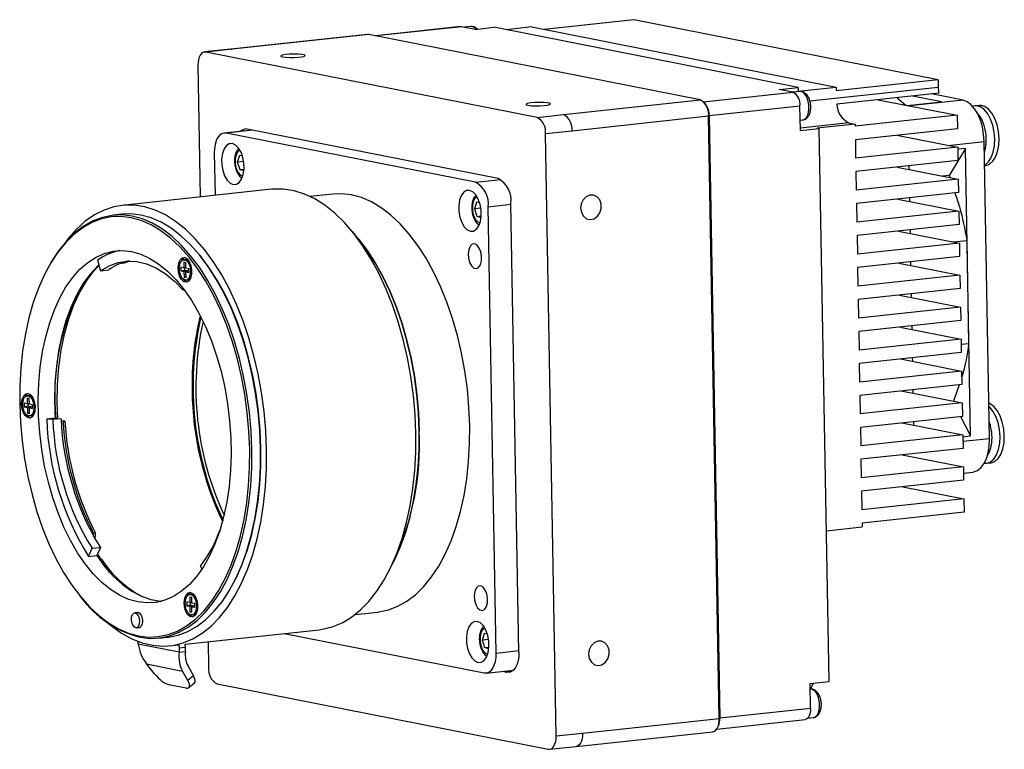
# Model space of a CAD drawing. Header units: millimetres. Extents: x 0 to 15609, y -1377 to 0.
# Tile 2 of 6: x 15360 to 15491, y -1351 to -1254. Entities that reach past the tile are written whole.
import ezdxf

# ---------------------------------------------------------------- set-up
doc = ezdxf.new("R2010")
doc.units = ezdxf.units.MM
doc.layers.add('粗实线', color=7, linetype='Continuous', lineweight=50)

msp = doc.modelspace()

# ---------------------------------------------------------------- linework, layer by layer
at = {"layer": '粗实线', "lineweight": 30}
for p, q in [((15441.626, -1254.1), (15429.657, -1255.391)), ((15482.139, -1262.096), (15441.626, -1254.1)), ((15406.168, -1256.059), (15387.971, -1258.023)), ((15406.347, -1256.068), (15406.168, -1256.059)), ((15418.527, -1255.028), (15407.245, -1256.245)), ((15418.679, -1255.035), (15407.322, -1256.26)), ((15418.527, -1255.028), (15418.679, -1255.035)), ((15420.476, -1255.39), (15418.679, -1255.035)), ((15419.932, -1255.023), (15419.082, -1255.114)), ((15420.476, -1255.39), (15422.992, -1255.118)), ((15463.505, -1263.114), (15422.992, -1255.118)), ((15428.032, -1255.07), (15424.617, -1255.439)), ((15428.032, -1255.07), (15468.546, -1263.067)), ((15406.347, -1256.068), (15388.151, -1258.031)), ((15450.455, -1264.773), (15406.347, -1256.068)), ((15387.971, -1258.023), (15384.449, -1258.402)), ((15388.151, -1258.031), (15384.629, -1258.411)), ((15428.736, -1267.116), (15384.629, -1258.411)), ((15387.971, -1258.023), (15388.151, -1258.031)), ((15383.575, -1260.176), (15383.885, -1277.711)), ((15482.139, -1262.096), (15468.554, -1263.562)), ((15482.139, -1262.096), (15482.156, -1263.086)), ((15450.892, -1265.024), (15462.787, -1263.74)), ((15460.99, -1263.386), (15463.505, -1263.114)), ((15462.787, -1263.74), (15460.99, -1263.386)), ((15463.712, -1263.664), (15462.85, -1263.757)), ((15463.505, -1263.114), (15463.514, -1263.609)), ((15463.514, -1263.609), (15468.546, -1263.067)), ((15465.064, -1264.93), (15482.156, -1263.086)), ((15468.546, -1263.067), (15468.554, -1263.562)), ((15482.23, -1263.89), (15468.645, -1265.355)), ((15432.258, -1266.736), (15450.455, -1264.773)), ((15451.179, -1265.361), (15451.005, -1265.147)), ((15474.149, -1264.762), (15484.665, -1266.837)), ((15476.681, -1264.488), (15477.824, -1265.487)), ((15478.015, -1265.525), (15482.583, -1265.032)), ((15485.456, -1264.831), (15478.373, -1265.595)), ((15482.583, -1265.032), (15478.717, -1264.269)), ((15485.456, -1264.831), (15481.233, -1263.997)), ((15463.742, -1265.606), (15451.667, -1266.909)), ((15463.8, -1268.874), (15463.742, -1265.606)), ((15487.628, -1265.513), (15487.058, -1265.575)), ((15428.736, -1267.116), (15432.258, -1266.736)), ((15451.579, -1266.968), (15433.382, -1268.931)), ((15451.667, -1266.909), (15451.579, -1266.968)), ((15452.997, -1347.165), (15451.579, -1266.968)), ((15451.667, -1266.909), (15453.085, -1347.106)), ((15463.775, -1267.479), (15464.12, -1267.442)), ((15470.258, -1267.844), (15463.794, -1268.542)), ((15470.258, -1267.844), (15471.075, -1268.006)), ((15484.665, -1266.837), (15471.08, -1268.303)), ((15484.665, -1266.837), (15484.696, -1268.619)), ((15390.751, -1268.795), (15387.061, -1269.193)), ((15390.887, -1268.822), (15387.331, -1269.205)), ((15423.563, -1275.271), (15390.128, -1268.672)), ((15433.382, -1268.931), (15429.86, -1269.311)), ((15463.8, -1268.874), (15466.316, -1268.602)), ((15471.075, -1268.006), (15466.043, -1268.548)), ((15466.043, -1268.548), (15466.316, -1268.602)), ((15467.619, -1342.264), (15466.316, -1268.602)), ((15471.075, -1268.006), (15471.08, -1268.303)), ((15484.696, -1268.619), (15471.112, -1270.085)), ((15420.547, -1275.761), (15387.331, -1269.205)), ((15431.279, -1349.508), (15429.86, -1269.311)), ((15471.112, -1270.085), (15471.155, -1272.56)), ((15476.616, -1269.491), (15484.74, -1271.094)), ((15483.445, -1270.839), (15488.267, -1270.319)), ((15488.967, -1309.922), (15488.267, -1270.319)), ((15484.74, -1271.094), (15471.155, -1272.56)), ((15485.762, -1271.24), (15483.614, -1274.839)), ((15484.74, -1271.094), (15484.771, -1272.877)), ((15485.762, -1271.24), (15484.744, -1271.35)), ((15486.44, -1309.543), (15485.762, -1271.24)), ((15385.75, -1271.853), (15385.85, -1277.499)), ((15388.847, -1273.067), (15389.144, -1272.139)), ((15389.663, -1272.979), (15388.847, -1273.067)), ((15389.179, -1274.119), (15388.847, -1273.067)), ((15389.144, -1272.139), (15389.486, -1272.206)), ((15484.771, -1272.877), (15471.187, -1274.342)), ((15389.703, -1274.063), (15389.179, -1274.119)), ((15389.688, -1274.22), (15389.179, -1274.119)), ((15471.187, -1274.342), (15471.231, -1276.817)), ((15476.691, -1273.748), (15484.815, -1275.352)), ((15478.242, -1273.581), (15478.251, -1274.056)), ((15488.323, -1273.525), (15488.491, -1273.507)), ((15420.547, -1275.761), (15423.898, -1275.4)), ((15484.815, -1275.352), (15471.231, -1276.817)), ((15483.614, -1274.839), (15482.711, -1274.936)), ((15483.614, -1274.839), (15483.71, -1275.134)), ((15484.815, -1275.352), (15484.847, -1277.134)), ((15393.37, -1276.687), (15373.487, -1278.832)), ((15401.514, -1277.318), (15398.491, -1277.644)), ((15484.847, -1277.134), (15471.262, -1278.599)), ((15476.766, -1278.006), (15484.89, -1279.609)), ((15478.318, -1277.838), (15478.326, -1278.313)), ((15420.43, -1279.293), (15420.73, -1278.37)), ((15421.244, -1279.205), (15420.43, -1279.293)), ((15420.758, -1280.348), (15420.43, -1279.293)), ((15420.73, -1278.37), (15421.069, -1278.44)), ((15425.252, -1278.728), (15422.234, -1279.054)), ((15423.284, -1338.459), (15422.234, -1279.054)), ((15426.306, -1338.365), (15425.249, -1278.564)), ((15471.262, -1278.599), (15471.306, -1281.075)), ((15484.89, -1279.609), (15471.306, -1281.075)), ((15484.89, -1279.609), (15484.922, -1281.391)), ((15373.446, -1280.019), (15372.28, -1280.144)), ((15421.286, -1280.291), (15420.758, -1280.348)), ((15421.271, -1280.456), (15420.758, -1280.348)), ((15484.922, -1281.391), (15471.337, -1282.857)), ((15476.842, -1282.263), (15484.966, -1283.866)), ((15478.393, -1282.096), (15478.401, -1282.571)), ((15405.004, -1283.394), (15404.132, -1282.325)), ((15471.337, -1282.857), (15471.381, -1285.332)), ((15484.13, -1283.702), (15485.952, -1283.505)), ((15485.952, -1283.505), (15486.196, -1297.268)), ((15484.966, -1283.866), (15471.381, -1285.332)), ((15484.966, -1283.866), (15484.997, -1285.649)), ((15370.211, -1286.13), (15370.593, -1287.535)), ((15383.896, -1285.574), (15383.78, -1285.432)), ((15484.997, -1285.649), (15471.413, -1287.114)), ((15370.593, -1287.535), (15371.7, -1287.416)), ((15373.408, -1286.514), (15373.422, -1286.542)), ((15373.422, -1286.542), (15374.201, -1286.279)), ((15373.674, -1286.515), (15373.422, -1286.542)), ((15373.674, -1286.515), (15374.512, -1286.236)), ((15381.695, -1287.154), (15381.286, -1287.073)), ((15381.286, -1287.073), (15381.295, -1287.568)), ((15381.295, -1287.568), (15381.761, -1287.445)), ((15381.682, -1286.411), (15381.695, -1287.154)), ((15381.954, -1286.465), (15381.682, -1286.411)), ((15381.967, -1287.183), (15381.695, -1287.154)), ((15381.704, -1287.649), (15382.169, -1287.526)), ((15381.756, -1287.16), (15381.761, -1287.445)), ((15381.761, -1287.445), (15382.169, -1287.526)), ((15381.967, -1287.207), (15381.954, -1286.465)), ((15382.376, -1287.288), (15381.967, -1287.207)), ((15382.169, -1287.526), (15382.171, -1287.627)), ((15382.377, -1286.268), (15382.355, -1286.275)), ((15382.384, -1287.783), (15382.376, -1287.288)), ((15382.429, -1286.358), (15382.417, -1286.359)), ((15471.413, -1287.114), (15471.456, -1289.589)), ((15476.917, -1286.52), (15485.041, -1288.124)), ((15478.468, -1286.353), (15478.477, -1286.828)), ((15363.339, -1287.637), (15363.256, -1287.801)), ((15381.295, -1287.568), (15381.704, -1287.649)), ((15381.704, -1287.649), (15381.717, -1288.391)), ((15381.717, -1288.391), (15381.987, -1288.32)), ((15381.717, -1288.391), (15381.989, -1288.445)), ((15381.976, -1287.702), (15382.346, -1287.56)), ((15381.989, -1288.445), (15381.976, -1287.702)), ((15381.976, -1287.702), (15382.384, -1287.783)), ((15382.346, -1287.56), (15382.38, -1287.567)), ((15382.589, -1288.444), (15382.612, -1288.446)), ((15382.631, -1288.348), (15382.644, -1288.347)), ((15485.041, -1288.124), (15471.456, -1289.589)), ((15485.041, -1288.124), (15485.073, -1289.906)), ((15381.601, -1290.143), (15381.657, -1289.954)), ((15381.784, -1290.123), (15381.601, -1290.143)), ((15485.073, -1289.906), (15471.488, -1291.372)), ((15471.488, -1291.372), (15471.532, -1293.847)), ((15476.992, -1290.778), (15485.116, -1292.381)), ((15478.544, -1290.61), (15478.552, -1291.086)), ((15485.116, -1292.381), (15471.532, -1293.847)), ((15485.116, -1292.381), (15485.148, -1294.163)), ((15485.148, -1294.163), (15471.563, -1295.629)), ((15477.068, -1295.035), (15485.192, -1296.639)), ((15478.619, -1294.868), (15478.627, -1295.343)), ((15471.563, -1295.629), (15471.607, -1298.104)), ((15485.192, -1296.639), (15471.607, -1298.104)), ((15485.192, -1296.639), (15485.223, -1298.421)), ((15486.196, -1297.268), (15485.205, -1297.375)), ((15485.223, -1298.421), (15471.639, -1299.886)), ((15477.143, -1299.292), (15485.267, -1300.896)), ((15478.694, -1299.125), (15478.703, -1299.6)), ((15471.639, -1299.886), (15471.682, -1302.361)), ((15485.267, -1300.896), (15471.682, -1302.361)), ((15485.267, -1300.896), (15485.299, -1302.678)), ((15485.299, -1302.678), (15471.714, -1304.144)), ((15484.934, -1302.717), (15484.195, -1304.927)), ((15360.839, -1304.513), (15360.852, -1305.255)), ((15361.111, -1304.567), (15360.839, -1304.513)), ((15361.125, -1305.309), (15361.111, -1304.567)), ((15361.534, -1304.37), (15361.512, -1304.377)), ((15361.587, -1304.46), (15361.574, -1304.461)), ((15471.714, -1304.144), (15471.758, -1306.619)), ((15477.218, -1303.55), (15485.342, -1305.153)), ((15478.769, -1303.382), (15478.778, -1303.858)), ((15360.852, -1305.255), (15360.444, -1305.175)), ((15360.444, -1305.175), (15360.453, -1305.67)), ((15360.453, -1305.67), (15360.918, -1305.547)), ((15360.453, -1305.67), (15360.861, -1305.75)), ((15361.124, -1305.285), (15360.852, -1305.255)), ((15360.861, -1305.75), (15361.327, -1305.627)), ((15360.861, -1305.75), (15360.874, -1306.493)), ((15360.913, -1305.262), (15360.918, -1305.547)), ((15360.918, -1305.547), (15361.327, -1305.627)), ((15361.533, -1305.39), (15361.125, -1305.309)), ((15361.133, -1305.804), (15361.503, -1305.662)), ((15361.146, -1306.547), (15361.133, -1305.804)), ((15361.133, -1305.804), (15361.542, -1305.885)), ((15361.327, -1305.627), (15361.329, -1305.729)), ((15361.503, -1305.662), (15361.538, -1305.669)), ((15361.542, -1305.885), (15361.533, -1305.39)), ((15485.342, -1305.153), (15471.758, -1306.619)), ((15485.342, -1305.153), (15485.374, -1306.935)), ((15360.874, -1306.493), (15361.144, -1306.422)), ((15360.874, -1306.493), (15361.146, -1306.547)), ((15361.746, -1306.546), (15361.769, -1306.548)), ((15361.789, -1306.45), (15361.801, -1306.448)), ((15364.542, -1307.192), (15363.435, -1307.311)), ((15364.542, -1307.192), (15365.355, -1307.249)), ((15485.374, -1306.935), (15471.789, -1308.401)), ((15485.119, -1306.963), (15486.44, -1309.543)), ((15364.248, -1307.368), (15363.435, -1307.311)), ((15365.355, -1307.249), (15364.248, -1307.368)), ((15365.862, -1307.561), (15365.373, -1307.541)), ((15365.61, -1307.588), (15365.375, -1307.579)), ((15365.61, -1307.588), (15365.862, -1307.561)), ((15471.789, -1308.401), (15471.833, -1310.876)), ((15477.293, -1307.807), (15485.418, -1309.411)), ((15478.845, -1307.64), (15478.853, -1308.115)), ((15485.418, -1309.411), (15471.833, -1310.876)), ((15485.418, -1309.411), (15485.449, -1311.193)), ((15485.422, -1309.653), (15486.44, -1309.543)), ((15488.967, -1309.922), (15485.433, -1310.303)), ((15485.449, -1311.193), (15471.865, -1312.658)), ((15477.369, -1312.064), (15485.493, -1313.668)), ((15471.865, -1312.658), (15471.908, -1315.134)), ((15485.493, -1313.668), (15471.908, -1315.134)), ((15485.493, -1313.668), (15485.524, -1315.45)), ((15488.621, -1313.172), (15489.191, -1313.11)), ((15485.507, -1314.493), (15486.781, -1314.356)), ((15485.524, -1315.45), (15471.94, -1316.916)), ((15477.444, -1316.322), (15485.568, -1317.925)), ((15471.94, -1316.916), (15471.984, -1319.391)), ((15485.568, -1317.925), (15471.984, -1319.391)), ((15485.568, -1317.925), (15485.6, -1319.707)), ((15485.6, -1319.707), (15472.015, -1321.173)), ((15472.015, -1321.173), (15472.024, -1321.668)), ((15369.668, -1322.927), (15369.685, -1322.526)), ((15369.937, -1322.499), (15369.685, -1322.526)), ((15369.902, -1323.327), (15369.937, -1322.499)), ((15467.263, -1322.182), (15472.024, -1321.668)), ((15368.999, -1325.597), (15369.469, -1324.508)), ((15368.999, -1325.597), (15370.106, -1325.478)), ((15369.469, -1324.508), (15370.576, -1324.388)), ((15370.576, -1324.388), (15370.106, -1325.478)), ((15370.497, -1325.992), (15370.485, -1326.023)), ((15370.749, -1325.965), (15370.497, -1325.992)), ((15409.011, -1327.544), (15409.634, -1326.314)), ((15383.92, -1326.871), (15384.088, -1327.292)), ((15388.464, -1328.85), (15388.547, -1328.685)), ((15367.907, -1330.912), (15368.023, -1331.055)), ((15382.483, -1331.74), (15382.075, -1331.66)), ((15382.075, -1331.66), (15382.084, -1332.155)), ((15382.084, -1332.155), (15382.55, -1332.032)), ((15382.47, -1330.998), (15382.483, -1331.74)), ((15382.743, -1331.052), (15382.47, -1330.998)), ((15382.755, -1331.77), (15382.483, -1331.74)), ((15382.545, -1331.747), (15382.55, -1332.032)), ((15382.55, -1332.032), (15382.958, -1332.112)), ((15382.756, -1331.794), (15382.743, -1331.052)), ((15383.164, -1331.875), (15382.756, -1331.794)), ((15383.166, -1330.855), (15383.144, -1330.862)), ((15383.173, -1332.37), (15383.164, -1331.875)), ((15383.218, -1330.945), (15383.205, -1330.946)), ((15375.67, -1333.054), (15375.147, -1333.11)), ((15382.084, -1332.155), (15382.492, -1332.235)), ((15382.492, -1332.235), (15382.958, -1332.112)), ((15382.492, -1332.235), (15382.505, -1332.978)), ((15382.505, -1332.978), (15382.775, -1332.907)), ((15382.505, -1332.978), (15382.778, -1333.032)), ((15382.764, -1332.289), (15383.134, -1332.147)), ((15382.778, -1333.032), (15382.764, -1332.289)), ((15382.764, -1332.289), (15383.173, -1332.37)), ((15382.958, -1332.112), (15382.96, -1332.214)), ((15383.134, -1332.147), (15383.169, -1332.154)), ((15383.378, -1333.03), (15383.401, -1333.033)), ((15383.42, -1332.935), (15383.432, -1332.933)), ((15404.498, -1333.321), (15407.52, -1332.994)), ((15375.361, -1335.099), (15375.884, -1335.042)), ((15381.878, -1337.27), (15399.698, -1335.347)), ((15395.058, -1335.848), (15421.703, -1341.107)), ((15421.445, -1336.725), (15421.742, -1335.797)), ((15421.742, -1335.797), (15422.084, -1335.865)), ((15375.621, -1337.286), (15375.615, -1336.927)), ((15381.067, -1338.361), (15375.621, -1337.286)), ((15378.357, -1336.468), (15379.522, -1336.342)), ((15381.895, -1337.691), (15381.878, -1337.27)), ((15384.932, -1336.94), (15384.993, -1340.373)), ((15422.261, -1336.637), (15421.445, -1336.725)), ((15421.777, -1337.778), (15421.445, -1336.725)), ((15379.816, -1337.492), (15380.982, -1337.366)), ((15381.039, -1337.36), (15381.057, -1337.781)), ((15381.057, -1337.781), (15381.895, -1337.691)), ((15381.057, -1337.781), (15381.067, -1338.361)), ((15381.067, -1338.361), (15381.905, -1338.271)), ((15381.905, -1338.271), (15381.895, -1337.691)), ((15422.302, -1337.721), (15421.777, -1337.778)), ((15422.287, -1337.878), (15421.777, -1337.778)), ((15423.284, -1338.459), (15426.302, -1338.133)), ((15376.736, -1339.915), (15381.517, -1340.859)), ((15377.804, -1341.247), (15376.736, -1339.915)), ((15382.234, -1342.121), (15381.517, -1340.859)), ((15382.255, -1340.213), (15382.973, -1341.476)), ((15421.972, -1341.119), (15425.586, -1340.729)), ((15424.102, -1340.889), (15424.725, -1341.012)), ((15424.725, -1341.012), (15425.255, -1340.955)), ((15382.973, -1341.476), (15382.234, -1342.121)), ((15382.374, -1343.07), (15383.112, -1342.424)), ((15386.117, -1342.568), (15430.225, -1351.273)), ((15465.103, -1342.536), (15467.619, -1342.264)), ((15465.161, -1345.803), (15465.103, -1342.536)), ((15381.992, -1343.128), (15379.724, -1342.68)), ((15465.12, -1343.266), (15465.116, -1343.267)), ((15453.085, -1347.106), (15465.161, -1345.803)), ((15434.801, -1349.128), (15452.997, -1347.165)), ((15452.653, -1348.58), (15464.417, -1347.31)), ((15452.997, -1347.165), (15453.085, -1347.106)), ((15464.769, -1347.126), (15465.528, -1347.044)), ((15431.279, -1349.508), (15434.801, -1349.128)), ((15433.926, -1350.902), (15452.123, -1348.939)), ((15452.754, -1348.41), (15452.879, -1348.164)), ((15430.404, -1351.282), (15433.926, -1350.902))]:
    msp.add_line(p, q, dxfattribs=at)
at = {"layer": '粗实线', "lineweight": 30, "flags": 128}
for points in [[(15384.629, -1258.411), (15384.417, -1258.407), (15384.215, -1258.479), (15384.03, -1258.625), (15383.869, -1258.839), (15383.739, -1259.112), (15383.644, -1259.435), (15383.589, -1259.794), (15383.575, -1260.176)], [(15394.833, -1259.055), (15395.251, -1259.109), (15395.799, -1259.136), (15396.404, -1259.131), (15396.983, -1259.096), (15397.459, -1259.036), (15397.767, -1258.958), (15397.866, -1258.872), (15397.741, -1258.792), (15397.411, -1258.727), (15396.92, -1258.686), (15396.333, -1258.675), (15395.731, -1258.695), (15395.194, -1258.743), (15394.795, -1258.814), (15394.589, -1258.897), (15394.602, -1258.981), (15394.833, -1259.055)], [(15464.12, -1267.442), (15464.301, -1267.39), (15464.607, -1267.125), (15464.829, -1266.67), (15464.941, -1266.08), (15464.929, -1265.427), (15464.796, -1264.789), (15464.556, -1264.243), (15464.239, -1263.855), (15463.883, -1263.671), (15463.712, -1263.664)], [(15427.505, -1265.504), (15427.923, -1265.558), (15428.471, -1265.584), (15429.076, -1265.58), (15429.655, -1265.545), (15430.131, -1265.484), (15430.439, -1265.406), (15430.538, -1265.321), (15430.414, -1265.24), (15430.083, -1265.175), (15429.592, -1265.134), (15429.005, -1265.123), (15428.403, -1265.143), (15427.866, -1265.192), (15427.467, -1265.262), (15427.261, -1265.345), (15427.274, -1265.43), (15427.505, -1265.504)], [(15488.267, -1270.319), (15488.197, -1269.343), (15488.026, -1268.383), (15487.759, -1267.478), (15487.407, -1266.661), (15486.984, -1265.964), (15486.505, -1265.413), (15485.989, -1265.031), (15485.456, -1264.831)], [(15488.322, -1273.451), (15488.427, -1273.394), (15488.858, -1273.016), (15489.216, -1272.452), (15489.48, -1271.734), (15489.637, -1270.898), (15489.678, -1269.991), (15489.601, -1269.062), (15489.411, -1268.16), (15489.116, -1267.334), (15488.735, -1266.629), (15488.285, -1266.082), (15487.793, -1265.723), (15487.285, -1265.572), (15486.788, -1265.637), (15486.739, -1265.656)], [(15488.491, -1273.507), (15488.516, -1273.504), (15488.997, -1273.332), (15489.428, -1272.954), (15489.786, -1272.391), (15490.05, -1271.672), (15490.207, -1270.837), (15490.248, -1269.93), (15490.172, -1269), (15489.981, -1268.098), (15489.687, -1267.272), (15489.305, -1266.567), (15488.856, -1266.02), (15488.364, -1265.662), (15487.855, -1265.511), (15487.628, -1265.513)], [(15387.331, -1269.205), (15387.013, -1269.199), (15386.71, -1269.308), (15386.432, -1269.527), (15386.191, -1269.847), (15385.996, -1270.257), (15385.854, -1270.741), (15385.771, -1271.28), (15385.75, -1271.853)], [(15388.169, -1270.604), (15387.75, -1270.631), (15387.367, -1270.877), (15387.054, -1271.32), (15386.835, -1271.927), (15386.729, -1272.647), (15386.742, -1273.422), (15386.875, -1274.189), (15387.117, -1274.886), (15387.449, -1275.458), (15387.842, -1275.856), (15388.266, -1276.05), (15388.686, -1276.023), (15389.068, -1275.777), (15389.381, -1275.333), (15389.6, -1274.727), (15389.707, -1274.007), (15389.693, -1273.232), (15389.56, -1272.465), (15389.318, -1271.767), (15388.987, -1271.196), (15388.593, -1270.798), (15388.169, -1270.604)], [(15389.171, -1271.478), (15388.877, -1271.695), (15388.649, -1272.119), (15388.533, -1272.688), (15388.544, -1273.325), (15388.681, -1273.943), (15388.926, -1274.46), (15389.244, -1274.806), (15389.543, -1274.93)], [(15412.598, -1309.188), (15412.494, -1306.665), (15412.272, -1304.138), (15411.933, -1301.624), (15411.481, -1299.144), (15410.917, -1296.714), (15410.248, -1294.352), (15409.476, -1292.078), (15408.609, -1289.906), (15407.653, -1287.854), (15406.614, -1285.936), (15405.501, -1284.167), (15404.321, -1282.559), (15403.083, -1281.126), (15401.797, -1279.876), (15400.473, -1278.82), (15399.118, -1277.966), (15397.745, -1277.319), (15396.363, -1276.885), (15394.982, -1276.666), (15393.613, -1276.665), (15393.37, -1276.687)], [(15419.752, -1276.838), (15419.333, -1276.865), (15418.951, -1277.11), (15418.637, -1277.554), (15418.418, -1278.16), (15418.312, -1278.88), (15418.325, -1279.655), (15418.458, -1280.423), (15418.7, -1281.12), (15419.032, -1281.691), (15419.425, -1282.09), (15419.849, -1282.283), (15420.269, -1282.256), (15420.651, -1282.011), (15420.964, -1281.567), (15421.183, -1280.96), (15421.29, -1280.24), (15421.276, -1279.465), (15421.143, -1278.698), (15420.901, -1278.001), (15420.57, -1277.43), (15420.176, -1277.031), (15419.752, -1276.838)], [(15407.52, -1332.994), (15407.647, -1332.98), (15408.937, -1332.713), (15410.192, -1332.236), (15411.405, -1331.553), (15412.565, -1330.669), (15413.664, -1329.591), (15414.693, -1328.327), (15415.645, -1326.887), (15416.512, -1325.281), (15417.288, -1323.522), (15417.966, -1321.623), (15418.543, -1319.599), (15419.012, -1317.465), (15419.371, -1315.238), (15419.617, -1312.934), (15419.749, -1310.57), (15419.764, -1308.165), (15419.663, -1305.738), (15419.447, -1303.306), (15419.117, -1300.888), (15418.677, -1298.502), (15418.128, -1296.167), (15417.476, -1293.901), (15416.725, -1291.72), (15415.882, -1289.642), (15414.951, -1287.681), (15413.942, -1285.854), (15412.861, -1284.173), (15411.716, -1282.652), (15410.516, -1281.303), (15409.271, -1280.135), (15407.99, -1279.157), (15406.682, -1278.377), (15405.357, -1277.801), (15404.027, -1277.434), (15402.7, -1277.277), (15401.514, -1277.318)], [(15420.754, -1277.712), (15420.464, -1277.923), (15420.235, -1278.344), (15420.117, -1278.911), (15420.126, -1279.547), (15420.261, -1280.167), (15420.504, -1280.686), (15420.821, -1281.036), (15421.126, -1281.163)], [(15434.53, -1279.223), (15434.634, -1279.803), (15434.911, -1280.285), (15435.323, -1280.603), (15435.815, -1280.714), (15436.32, -1280.604), (15436.771, -1280.288), (15437.106, -1279.807), (15437.279, -1279.228), (15437.269, -1278.627), (15437.075, -1278.087), (15436.725, -1277.68), (15436.265, -1277.462), (15435.758, -1277.461), (15435.271, -1277.678), (15434.872, -1278.084), (15434.613, -1278.623), (15434.53, -1279.223)], [(15392.716, -1311.333), (15392.612, -1308.81), (15392.39, -1306.283), (15392.051, -1303.769), (15391.598, -1301.289), (15391.035, -1298.859), (15390.366, -1296.497), (15389.594, -1294.223), (15388.727, -1292.051), (15387.771, -1289.999), (15386.732, -1288.081), (15385.619, -1286.312), (15384.439, -1284.704), (15383.201, -1283.271), (15381.915, -1282.021), (15380.59, -1280.965), (15379.236, -1280.111), (15377.863, -1279.464), (15376.481, -1279.03), (15375.1, -1278.811), (15373.731, -1278.81), (15372.383, -1279.026), (15371.067, -1279.457), (15369.792, -1280.102), (15368.568, -1280.953), (15367.403, -1282.007), (15366.308, -1283.254), (15365.982, -1283.68)], [(15359.836, -1305.301), (15359.937, -1307.74), (15360.154, -1310.183), (15360.485, -1312.612), (15360.928, -1315.008), (15361.479, -1317.353), (15362.134, -1319.629), (15362.888, -1321.82), (15363.735, -1323.908), (15364.67, -1325.877), (15365.684, -1327.713), (15366.77, -1329.401), (15367.92, -1330.928), (15369.125, -1332.284), (15370.375, -1333.457), (15371.663, -1334.439), (15372.976, -1335.222), (15374.307, -1335.801), (15375.643, -1336.17), (15376.976, -1336.328), (15378.295, -1336.272), (15379.59, -1336.004), (15380.852, -1335.525), (15382.069, -1334.839), (15383.235, -1333.951), (15384.338, -1332.868), (15385.372, -1331.599), (15386.328, -1330.152), (15387.199, -1328.539), (15387.979, -1326.772), (15388.66, -1324.865), (15389.239, -1322.832), (15389.711, -1320.689), (15390.071, -1318.451), (15390.319, -1316.136), (15390.45, -1313.762), (15390.466, -1311.347), (15390.365, -1308.908), (15390.148, -1306.466), (15389.816, -1304.037), (15389.374, -1301.641), (15388.823, -1299.295), (15388.168, -1297.019), (15387.414, -1294.828), (15386.566, -1292.741), (15385.632, -1290.771), (15384.618, -1288.936), (15383.532, -1287.248), (15382.382, -1285.72), (15381.177, -1284.365), (15379.926, -1283.191), (15378.639, -1282.209), (15377.325, -1281.426), (15375.995, -1280.848), (15374.658, -1280.478), (15373.325, -1280.321), (15372.006, -1280.376), (15370.711, -1280.645), (15369.45, -1281.124), (15368.232, -1281.81), (15367.067, -1282.697), (15365.963, -1283.78), (15364.929, -1285.05), (15363.973, -1286.497), (15363.102, -1288.109), (15362.323, -1289.876), (15361.641, -1291.783), (15361.062, -1293.816), (15360.591, -1295.96), (15360.23, -1298.197), (15359.983, -1300.512), (15359.851, -1302.886), (15359.836, -1305.301)], [(15375.814, -1336.35), (15377.157, -1336.509), (15378.485, -1336.453), (15379.79, -1336.183), (15381.06, -1335.7), (15382.286, -1335.009), (15383.46, -1334.115), (15384.572, -1333.025), (15385.613, -1331.746), (15386.576, -1330.289), (15387.453, -1328.665), (15388.237, -1326.885), (15388.924, -1324.965), (15389.507, -1322.917), (15389.982, -1320.758), (15390.345, -1318.505), (15390.594, -1316.174), (15390.727, -1313.783), (15390.742, -1311.35), (15390.64, -1308.895), (15390.422, -1306.434), (15390.088, -1303.988), (15389.643, -1301.575), (15389.088, -1299.213), (15388.428, -1296.92), (15387.668, -1294.714), (15386.815, -1292.612), (15385.874, -1290.629), (15384.853, -1288.78), (15383.759, -1287.08), (15382.601, -1285.541), (15381.387, -1284.176), (15380.128, -1282.994), (15378.831, -1282.005), (15377.508, -1281.217), (15376.169, -1280.634), (15374.822, -1280.262), (15373.48, -1280.103), (15372.152, -1280.159), (15370.847, -1280.43), (15369.577, -1280.912), (15368.35, -1281.603), (15367.177, -1282.497), (15366.065, -1283.588), (15365.024, -1284.866), (15364.061, -1286.323), (15363.339, -1287.637)], [(15379.522, -1336.342), (15379.651, -1336.327), (15380.955, -1336.057), (15382.225, -1335.574), (15383.452, -1334.883), (15384.626, -1333.989), (15385.737, -1332.899), (15386.778, -1331.62), (15387.741, -1330.163), (15388.618, -1328.539), (15389.403, -1326.759), (15390.09, -1324.839), (15390.672, -1322.791), (15391.147, -1320.633), (15391.511, -1318.379), (15391.76, -1316.048), (15391.893, -1313.657), (15391.908, -1311.225), (15391.806, -1308.769), (15391.588, -1306.309), (15391.254, -1303.863), (15390.808, -1301.449), (15390.253, -1299.087), (15389.594, -1296.795), (15388.834, -1294.589), (15387.981, -1292.486), (15387.04, -1290.503), (15386.018, -1288.654), (15384.925, -1286.954), (15383.766, -1285.416), (15382.553, -1284.05), (15381.293, -1282.869), (15379.997, -1281.88), (15378.674, -1281.091), (15377.334, -1280.508), (15375.988, -1280.136), (15374.646, -1279.978), (15373.446, -1280.019)], [(15409.634, -1326.314), (15409.787, -1326.006), (15410.563, -1324.248), (15411.241, -1322.349), (15411.817, -1320.325), (15412.287, -1318.191), (15412.646, -1315.963), (15412.892, -1313.659), (15413.023, -1311.296), (15413.039, -1308.891), (15412.938, -1306.463), (15412.722, -1304.031), (15412.392, -1301.613), (15411.951, -1299.228), (15411.403, -1296.893), (15410.751, -1294.627), (15410, -1292.446), (15409.156, -1290.367), (15408.226, -1288.407), (15407.217, -1286.579), (15406.135, -1284.899), (15405.004, -1283.394)], [(15405.004, -1283.394), (15406.135, -1284.899), (15407.217, -1286.579), (15408.226, -1288.407), (15409.156, -1290.367), (15410, -1292.446), (15410.751, -1294.627), (15411.403, -1296.893), (15411.951, -1299.228), (15412.392, -1301.613), (15412.722, -1304.031), (15412.938, -1306.463), (15413.039, -1308.891)], [(15374.738, -1284.993), (15375.96, -1285.339), (15377.174, -1285.894), (15378.37, -1286.651), (15379.537, -1287.605), (15380.664, -1288.747), (15381.741, -1290.066), (15382.759, -1291.55), (15383.707, -1293.186), (15384.578, -1294.959), (15385.364, -1296.854), (15386.057, -1298.852), (15386.652, -1300.936), (15387.142, -1303.087), (15387.524, -1305.285), (15387.793, -1307.511), (15387.949, -1309.744), (15387.988, -1311.964), (15387.911, -1314.151), (15387.718, -1316.286), (15387.412, -1318.348), (15386.995, -1320.32), (15386.47, -1322.183), (15385.843, -1323.921), (15385.119, -1325.517), (15384.304, -1326.958), (15383.407, -1328.229), (15382.435, -1329.321), (15381.397, -1330.222), (15380.303, -1330.926), (15379.162, -1331.424), (15377.984, -1331.713), (15376.781, -1331.791), (15375.563, -1331.655), (15374.342, -1331.309), (15373.127, -1330.755), (15371.931, -1329.997), (15370.765, -1329.043), (15369.638, -1327.901), (15368.56, -1326.582), (15367.543, -1325.098), (15366.594, -1323.462), (15365.723, -1321.689), (15364.937, -1319.795), (15364.244, -1317.796), (15363.65, -1315.713), (15363.159, -1313.562), (15362.778, -1311.363), (15362.508, -1309.138), (15362.353, -1306.905), (15362.314, -1304.684), (15362.391, -1302.497), (15362.583, -1300.362), (15362.89, -1298.3), (15363.307, -1296.328), (15363.832, -1294.465), (15364.459, -1292.728), (15365.183, -1291.131), (15365.997, -1289.691), (15366.894, -1288.419), (15367.866, -1287.327), (15368.904, -1286.426), (15369.998, -1285.723), (15371.14, -1285.224), (15372.317, -1284.935), (15373.52, -1284.858), (15374.738, -1284.993)], [(15420.421, -1283.975), (15420.099, -1284.021), (15419.824, -1284.282), (15419.633, -1284.721), (15419.553, -1285.281), (15419.594, -1285.885), (15419.751, -1286.451), (15420.002, -1286.904), (15420.314, -1287.182), (15420.644, -1287.247), (15420.948, -1287.091), (15421.185, -1286.734), (15421.322, -1286.226), (15421.342, -1285.634), (15421.242, -1285.039), (15421.034, -1284.521), (15420.748, -1284.149), (15420.421, -1283.975)], [(15381.806, -1285.794), (15382.133, -1285.969), (15382.419, -1286.34), (15382.627, -1286.859), (15382.727, -1287.454), (15382.707, -1288.046), (15382.57, -1288.554), (15382.333, -1288.91), (15382.029, -1289.066), (15381.699, -1289.001), (15381.387, -1288.724), (15381.136, -1288.271), (15380.979, -1287.705), (15380.938, -1287.101), (15381.018, -1286.541), (15381.209, -1286.101), (15381.484, -1285.841), (15381.806, -1285.794)], [(15381.594, -1286.088), (15381.658, -1286.046), (15381.953, -1285.997), (15382.253, -1286.164), (15382.491, -1286.482)], [(15388.547, -1328.685), (15388.7, -1328.377), (15389.48, -1326.61), (15390.161, -1324.703), (15390.74, -1322.67), (15391.212, -1320.527), (15391.572, -1318.289), (15391.82, -1315.975), (15391.951, -1313.6), (15391.967, -1311.185), (15391.866, -1308.747), (15391.649, -1306.304), (15391.317, -1303.875), (15390.875, -1301.479), (15390.324, -1299.134), (15389.669, -1296.857), (15388.915, -1294.666), (15388.067, -1292.579), (15387.133, -1290.609), (15386.119, -1288.774), (15385.033, -1287.086), (15383.896, -1285.574)], [(15370.382, -1286.76), (15370.226, -1286.904), (15369.204, -1288.004), (15368.261, -1289.3), (15367.406, -1290.78), (15366.649, -1292.429), (15365.995, -1294.232), (15365.452, -1296.17), (15365.025, -1298.224), (15364.718, -1300.375), (15364.535, -1302.601), (15364.476, -1304.881), (15364.542, -1307.192)], [(15364.896, -1307.217), (15364.825, -1305.106), (15364.871, -1302.72), (15365.051, -1300.389), (15365.365, -1298.137), (15365.807, -1295.989), (15366.375, -1293.966), (15367.062, -1292.089), (15367.861, -1290.379), (15368.764, -1288.852), (15369.761, -1287.525), (15370.401, -1286.829)], [(15370.593, -1287.535), (15371.746, -1286.865), (15372.948, -1286.433), (15374.187, -1286.245), (15375.448, -1286.301), (15376.718, -1286.602), (15377.982, -1287.144), (15379.227, -1287.921), (15380.437, -1288.924), (15381.601, -1290.143)], [(15382.678, -1288.212), (15382.547, -1288.522), (15382.299, -1288.779), (15382.004, -1288.828), (15381.89, -1288.79)], [(15360.964, -1303.896), (15361.29, -1304.071), (15361.577, -1304.442), (15361.784, -1304.96), (15361.885, -1305.556), (15361.865, -1306.147), (15361.727, -1306.656), (15361.49, -1307.012), (15361.186, -1307.168), (15360.856, -1307.103), (15360.544, -1306.825), (15360.293, -1306.373), (15360.137, -1305.806), (15360.095, -1305.202), (15360.176, -1304.643), (15360.366, -1304.203), (15360.641, -1303.942), (15360.964, -1303.896)], [(15360.752, -1304.19), (15360.815, -1304.148), (15361.111, -1304.099), (15361.411, -1304.266), (15361.648, -1304.584)], [(15488.291, -1313.161), (15488.646, -1313.169), (15489.127, -1312.997), (15489.559, -1312.619), (15489.916, -1312.056), (15490.18, -1311.337), (15490.337, -1310.502), (15490.379, -1309.595), (15490.302, -1308.665), (15490.111, -1307.763), (15489.817, -1306.937), (15489.435, -1306.232), (15488.986, -1305.685), (15488.89, -1305.598)], [(15489.191, -1313.11), (15489.216, -1313.107), (15489.698, -1312.935), (15490.129, -1312.558), (15490.486, -1311.994), (15490.751, -1311.275), (15490.908, -1310.44), (15490.949, -1309.533), (15490.872, -1308.604), (15490.681, -1307.702), (15490.387, -1306.876), (15490.005, -1306.17), (15489.556, -1305.624), (15489.064, -1305.265), (15488.883, -1305.187)], [(15361.835, -1306.314), (15361.704, -1306.624), (15361.457, -1306.881), (15361.161, -1306.929), (15361.047, -1306.892)], [(15399.698, -1335.347), (15400.132, -1335.289), (15401.466, -1334.965), (15402.762, -1334.426), (15404.013, -1333.678), (15405.208, -1332.724), (15406.339, -1331.573), (15407.398, -1330.232), (15408.376, -1328.713), (15409.266, -1327.025), (15410.062, -1325.181), (15410.758, -1323.196), (15411.348, -1321.084), (15411.829, -1318.86), (15412.197, -1316.541), (15412.449, -1314.144), (15412.583, -1311.687), (15412.598, -1309.188)], [(15488.968, -1310.076), (15488.963, -1309.494), (15488.958, -1309.404)], [(15486.781, -1314.356), (15486.861, -1314.345), (15487.367, -1314.164), (15487.83, -1313.799), (15488.231, -1313.265), (15488.557, -1312.582), (15488.793, -1311.776), (15488.932, -1310.878), (15488.967, -1309.922)], [(15371.449, -1334.356), (15372.046, -1334.856), (15373.387, -1335.812), (15374.752, -1336.563), (15376.131, -1337.104), (15377.514, -1337.431), (15378.89, -1337.541), (15380.25, -1337.434), (15381.583, -1337.11), (15382.88, -1336.571), (15384.131, -1335.823), (15385.326, -1334.869), (15386.457, -1333.718), (15387.515, -1332.377), (15388.493, -1330.858), (15389.384, -1329.17), (15390.18, -1327.326), (15390.876, -1325.341), (15391.466, -1323.229), (15391.947, -1321.005), (15392.315, -1318.686), (15392.567, -1316.289), (15392.7, -1313.832), (15392.716, -1311.333)], [(15370.106, -1325.478), (15371.195, -1326.955), (15372.345, -1328.247), (15373.543, -1329.34), (15374.779, -1330.223), (15376.04, -1330.888), (15377.313, -1331.328), (15378.587, -1331.539), (15378.751, -1331.55)], [(15370.183, -1325.299), (15370.579, -1325.896), (15370.635, -1325.977)], [(15371.801, -1327.668), (15371.57, -1327.397), (15370.497, -1325.992)], [(15382.595, -1330.381), (15382.922, -1330.555), (15383.208, -1330.927), (15383.415, -1331.445), (15383.516, -1332.041), (15383.496, -1332.632), (15383.358, -1333.141), (15383.122, -1333.497), (15382.817, -1333.653), (15382.487, -1333.588), (15382.176, -1333.31), (15381.924, -1332.858), (15381.768, -1332.291), (15381.727, -1331.687), (15381.807, -1331.128), (15381.997, -1330.688), (15382.272, -1330.427), (15382.595, -1330.381)], [(15382.383, -1330.675), (15382.446, -1330.633), (15382.742, -1330.584), (15383.042, -1330.751), (15383.28, -1331.069)], [(15421.227, -1329.519), (15420.904, -1329.565), (15420.629, -1329.825), (15420.439, -1330.265), (15420.358, -1330.825), (15420.399, -1331.429), (15420.556, -1331.995), (15420.807, -1332.448), (15421.119, -1332.725), (15421.449, -1332.791), (15421.753, -1332.635), (15421.99, -1332.278), (15422.128, -1331.77), (15422.148, -1331.178), (15422.047, -1330.583), (15421.84, -1330.064), (15421.553, -1329.693), (15421.227, -1329.519)], [(15375.236, -1333.114), (15375.446, -1333.231), (15375.626, -1333.48), (15375.75, -1333.825), (15375.798, -1334.212), (15375.764, -1334.583), (15375.651, -1334.88), (15375.478, -1335.06), (15375.271, -1335.094), (15375.062, -1334.978), (15374.881, -1334.728), (15374.757, -1334.384), (15374.709, -1333.997), (15374.744, -1333.626), (15374.856, -1333.328), (15375.029, -1333.148), (15375.236, -1333.114)], [(15375.328, -1333.091), (15375.37, -1333.063), (15375.588, -1333.027)], [(15375.588, -1333.027), (15375.808, -1333.149), (15375.997, -1333.411), (15376.127, -1333.773), (15376.178, -1334.179), (15376.141, -1334.568), (15376.023, -1334.881), (15375.842, -1335.07), (15375.624, -1335.106), (15375.542, -1335.079)], [(15383.46, -1332.821), (15383.335, -1333.109), (15383.088, -1333.365), (15382.792, -1333.414), (15382.679, -1333.377)], [(15420.768, -1334.262), (15420.348, -1334.29), (15419.966, -1334.535), (15419.653, -1334.979), (15419.434, -1335.585), (15419.327, -1336.305), (15419.341, -1337.08), (15419.474, -1337.847), (15419.716, -1338.545), (15420.047, -1339.116), (15420.441, -1339.514), (15420.864, -1339.708), (15421.284, -1339.681), (15421.666, -1339.436), (15421.98, -1338.992), (15422.198, -1338.385), (15422.305, -1337.665), (15422.292, -1336.89), (15422.158, -1336.123), (15421.916, -1335.426), (15421.585, -1334.855), (15421.192, -1334.456), (15420.768, -1334.262)], [(15421.769, -1335.136), (15421.475, -1335.354), (15421.248, -1335.777), (15421.132, -1336.346), (15421.143, -1336.983), (15421.28, -1337.602), (15421.524, -1338.119), (15421.843, -1338.465), (15422.142, -1338.588)], [(15435.581, -1338.628), (15435.685, -1339.208), (15435.962, -1339.69), (15436.374, -1340.008), (15436.866, -1340.119), (15437.371, -1340.009), (15437.822, -1339.693), (15438.156, -1339.212), (15438.33, -1338.632), (15438.319, -1338.032), (15438.126, -1337.492), (15437.775, -1337.085), (15437.316, -1336.867), (15436.808, -1336.866), (15436.322, -1337.083), (15435.923, -1337.489), (15435.664, -1338.028), (15435.581, -1338.628)], [(15421.703, -1341.107), (15422.021, -1341.113), (15422.324, -1341.004), (15422.602, -1340.785), (15422.843, -1340.465), (15423.038, -1340.055), (15423.18, -1339.571), (15423.263, -1339.032), (15423.284, -1338.459)], [(15426.306, -1338.365), (15426.285, -1338.938), (15426.202, -1339.477), (15426.06, -1339.96), (15425.865, -1340.37), (15425.624, -1340.691), (15425.346, -1340.91), (15425.043, -1341.018), (15424.725, -1341.012)], [(15465.528, -1347.044), (15465.709, -1346.993), (15466.015, -1346.728), (15466.237, -1346.273), (15466.349, -1345.683), (15466.337, -1345.03), (15466.204, -1344.392), (15465.964, -1343.846), (15465.647, -1343.457), (15465.291, -1343.274), (15465.12, -1343.266)], [(15465.161, -1345.803), (15465.149, -1346.128), (15465.102, -1346.433), (15465.021, -1346.707), (15464.911, -1346.94), (15464.774, -1347.121), (15464.617, -1347.245), (15464.445, -1347.307), (15464.417, -1347.31)], [(15452.123, -1348.939), (15452.155, -1348.934), (15452.357, -1348.862), (15452.542, -1348.716), (15452.703, -1348.502), (15452.833, -1348.229), (15452.928, -1347.907), (15452.983, -1347.547), (15452.997, -1347.165)], [(15434.801, -1349.128), (15434.786, -1349.51), (15434.731, -1349.87), (15434.636, -1350.192), (15434.506, -1350.465), (15434.346, -1350.679), (15434.161, -1350.825), (15433.958, -1350.897), (15433.926, -1350.902)], [(15430.225, -1351.273), (15430.436, -1351.277), (15430.639, -1351.205), (15430.824, -1351.059), (15430.984, -1350.845), (15431.115, -1350.572), (15431.209, -1350.25), (15431.265, -1349.89), (15431.279, -1349.508)]]:
    msp.add_lwpolyline(points, dxfattribs=at)
at = {"layer": '粗实线', "lineweight": 30}
for centre, radius, start, end in [((15419.945, -1255.838), 0.815, 34.62796, 90.91597), ((15461.875, -1265.385), 1.88, 353.23154, 61.00127), ((15487.712, -1262.986), 5.557, 181.0368, 189.36565), ((15449.383, -1266.708), 2.212, 353.23138, 61.00136), ((15449.121, -1266.86), 2.546, 358.90507, 36.07842), ((15471.494, -1265.276), 2.851, 181.59849, 244.29265), ((15427.664, -1269.051), 2.212, 353.23138, 61.00136), ((15431.186, -1268.671), 2.212, 353.23138, 61.00136), ((15389.96, -1269.611), 0.954, 79.87665, 136.53703), ((15421.954, -1278.173), 3.318, 353.23145, 61.00137), ((15418.939, -1278.663), 3.318, 353.23142, 61.00136), ((15374.588, -1292.221), 7.501, 101.02788, 125.70158), ((15382.131, -1286.532), 0.818, 114.92872, 160.10357), ((15375.789, -1293.095), 6.998, 101.47491, 125.75335), ((15382.362, -1288.174), 0.893, 214.09106, 255.39263), ((15396.563, -1304.206), 32.061, 153.97652, 185.35598), ((15420.045, -1302.538), 37.263, 166.00844, 181.49446), ((15424.625, -1302.984), 41.709, 167.11497, 205.31343), ((15423.89, -1303.066), 40.592, 167.49645, 204.81859), ((15406.447, -1304.755), 41.957, 173.87914, 183.33152), ((15361.288, -1304.634), 0.818, 114.92879, 160.10349), ((15423.615, -1303.191), 40.822, 180.44808, 205.73384), ((15361.519, -1306.276), 0.893, 214.09045, 255.39313), ((15400.499, -1306.024), 37.086, 181.98905, 211.85504), ((15399.113, -1306.113), 34.887, 182.06265, 211.82111), ((15400.22, -1305.993), 34.887, 182.06265, 211.82111), ((15402.123, -1305.652), 36.564, 183.03437, 207.48326), ((15402.374, -1305.625), 36.564, 183.03437, 207.48326), ((15375.921, -1310.681), 37.161, 335.12366, 2.76153), ((15370.022, -1316.293), 17.466, 322.72381, 340.77887), ((15383.229, -1317.821), 14.902, 213.12449, 241.67029), ((15382.919, -1331.119), 0.818, 114.929, 160.1033), ((15379.361, -1322.752), 14.053, 216.21438, 255.38277), ((15383.15, -1332.761), 0.893, 214.09106, 255.39263), ((15387.189, -1340.633), 2.212, 173.23149, 241.00128), ((15467.521, -1343.977), 2.487, 143.27816, 163.26868), ((15450.817, -1347.212), 2.27, 335.21212, 2.67301)]:
    msp.add_arc(centre, radius, start, end, dxfattribs=at)
for centre, major_axis, ratio, start_param, end_param in [((15379.395, -1336.879), (-0.939, 4.519), 0.8210703, 1.490692, 2.1257188), ((15384.84, -1337.954), (2.217, 4.016), 0.7696908, 2.0659857, 2.7010124), ((15384.84, -1337.954), (1.724, 3.124), 0.7696908, 2.0659857, 2.7010124), ((15378.701, -1341.193), (-1.416, 1.418), 0.3516674, 1.268533, 2.6588358), ((15380.969, -1341.641), (-1.416, 1.418), 0.3516674, 2.6588358, 4.0491385), ((15381.708, -1340.995), (-1.416, 1.418), 0.3516674, 3.11812, 4.0491385)]:
    msp.add_ellipse(centre, major_axis=major_axis, ratio=ratio, start_param=start_param, end_param=end_param, dxfattribs=at)
for points, knots in [([(15420.764, -1255.358), (15420.746, -1255.335), (15420.637, -1255.192), (15420.362, -1255.07), (15420.068, -1254.98), (15419.932, -1255.027), (15419.921, -1255.031)], [0, 0, 0, 0, 0.0903772, 0.5387459, 0.9634479, 1, 1, 1, 1]), ([(15464.097, -1267.435), (15464.119, -1267.436), (15464.278, -1267.443), (15464.556, -1267.302), (15464.852, -1267.014), (15465.062, -1266.601), (15465.181, -1266.078), (15465.187, -1265.478), (15465.074, -1264.876), (15464.848, -1264.334), (15464.53, -1263.925), (15464.148, -1263.703), (15463.849, -1263.622), (15463.713, -1263.668), (15463.702, -1263.672)], [0, 0, 0, 0, 0.0139235, 0.102632, 0.188283, 0.2812122, 0.3846755, 0.4905277, 0.5963646, 0.7040854, 0.8165697, 0.9069856, 0.9926294, 1, 1, 1, 1]), ([(15488.518, -1269.358), (15488.477, -1269.078), (15488.42, -1268.684), (15488.265, -1268.136), (15488.105, -1267.694), (15487.871, -1267.22), (15487.598, -1266.795), (15487.377, -1266.569), (15487.271, -1266.461)], [0, 0, 0, 0, 0.2429764, 0.3413025, 0.5025101, 0.6665379, 0.8401105, 1, 1, 1, 1]), ([(15488.291, -1271.703), (15488.292, -1271.7), (15488.37, -1271.521), (15488.448, -1271.158), (15488.53, -1270.64), (15488.568, -1270.054), (15488.537, -1269.624), (15488.518, -1269.358)], [0, 0, 0, 0, 0.0046748, 0.2761394, 0.4803542, 0.6779136, 1, 1, 1, 1]), ([(15388.974, -1271.274), (15388.892, -1271.37), (15388.703, -1271.594), (15388.525, -1272.079), (15388.427, -1272.685), (15388.449, -1273.346), (15388.584, -1273.995), (15388.832, -1274.572), (15389.115, -1274.986), (15389.349, -1275.133), (15389.43, -1275.183)], [0, 0, 0, 0, 0.0989693, 0.2289709, 0.3668707, 0.5043219, 0.6418226, 0.7811713, 0.9249283, 1, 1, 1, 1]), ([(15420.576, -1277.483), (15420.489, -1277.584), (15420.294, -1277.812), (15420.11, -1278.302), (15420.011, -1278.907), (15420.031, -1279.568), (15420.164, -1280.217), (15420.41, -1280.796), (15420.693, -1281.214), (15420.929, -1281.365), (15421.012, -1281.417)], [0, 0, 0, 0, 0.1040511, 0.2327787, 0.3695464, 0.5058976, 0.6422675, 0.7804378, 0.9229276, 1, 1, 1, 1]), ([(15484.379, -1277.184), (15484.59, -1277.794), (15485.277, -1279.788), (15485.676, -1281.982), (15485.952, -1283.505)], [0, 0, 0, 0, 0.3059409, 1, 1, 1, 1]), ([(15381.096, -1287.282), (15381.103, -1287.115), (15381.113, -1286.857), (15381.2, -1286.561), (15381.292, -1286.367), (15381.406, -1286.215), (15381.576, -1286.087), (15381.811, -1286.05), (15382.049, -1286.18), (15382.224, -1286.376), (15382.345, -1286.574), (15382.445, -1286.807), (15382.542, -1287.139), (15382.562, -1287.403), (15382.575, -1287.574)], [0, 0, 0, 0, 0.1197213, 0.1847976, 0.25, 0.3150761, 0.3802787, 0.5, 0.6197213, 0.6847976, 0.7499996, 0.8150761, 0.8802787, 1, 1, 1, 1]), ([(15382.575, -1287.574), (15382.568, -1287.741), (15382.558, -1287.999), (15382.471, -1288.295), (15382.379, -1288.489), (15382.265, -1288.641), (15382.095, -1288.769), (15381.86, -1288.806), (15381.622, -1288.676), (15381.446, -1288.48), (15381.326, -1288.282), (15381.226, -1288.049), (15381.128, -1287.717), (15381.109, -1287.453), (15381.096, -1287.282)], [0, 0, 0, 0, 0.1197213, 0.1847976, 0.2499999, 0.315076, 0.3802786, 0.5, 0.6197213, 0.6847976, 0.7500002, 0.8150761, 0.8802787, 1, 1, 1, 1]), ([(15486.196, -1297.268), (15485.987, -1298.709), (15485.762, -1300.264), (15485.314, -1301.583), (15485.281, -1301.68)], [0, 0, 0, 0, 0.9263984, 1, 1, 1, 1]), ([(15360.253, -1305.384), (15360.26, -1305.217), (15360.271, -1304.959), (15360.357, -1304.663), (15360.449, -1304.468), (15360.564, -1304.317), (15360.733, -1304.188), (15360.968, -1304.152), (15361.207, -1304.282), (15361.382, -1304.478), (15361.503, -1304.676), (15361.602, -1304.909), (15361.7, -1305.24), (15361.72, -1305.505), (15361.733, -1305.676)], [0, 0, 0, 0, 0.11972146, 0.18479765, 0.25000002, 0.31507637, 0.38027856, 0.49999985, 0.61972157, 0.68479767, 0.74999999, 0.81507621, 0.8802785, 1, 1, 1, 1]), ([(15361.733, -1305.676), (15361.726, -1305.843), (15361.715, -1306.101), (15361.628, -1306.396), (15361.537, -1306.591), (15361.422, -1306.743), (15361.252, -1306.871), (15361.017, -1306.908), (15360.779, -1306.778), (15360.604, -1306.582), (15360.483, -1306.384), (15360.384, -1306.151), (15360.286, -1305.819), (15360.266, -1305.555), (15360.253, -1305.384)], [0, 0, 0, 0, 0.1197215, 0.1847977, 0.2499999, 0.3150763, 0.3802784, 0.5000002, 0.6197215, 0.6847977, 0.7499999, 0.8150763, 0.8802785, 1, 1, 1, 1]), ([(15489.277, -1309.072), (15489.236, -1308.792), (15489.178, -1308.4), (15489.045, -1307.913), (15488.966, -1307.708), (15488.926, -1307.604)], [0, 0, 0, 0, 0.548571, 0.7705631, 1, 1, 1, 1]), ([(15488.606, -1312.255), (15488.685, -1312.146), (15488.868, -1311.897), (15489.067, -1311.409), (15489.212, -1310.876), (15489.289, -1310.353), (15489.328, -1309.768), (15489.297, -1309.338), (15489.277, -1309.072)], [0, 0, 0, 0, 0.1393596, 0.3183707, 0.5042778, 0.64413, 0.7794252, 1, 1, 1, 1]), ([(15381.884, -1331.869), (15381.891, -1331.702), (15381.902, -1331.443), (15381.988, -1331.148), (15382.08, -1330.953), (15382.195, -1330.801), (15382.364, -1330.673), (15382.6, -1330.637), (15382.838, -1330.767), (15383.013, -1330.963), (15383.134, -1331.161), (15383.233, -1331.394), (15383.331, -1331.725), (15383.351, -1331.99), (15383.364, -1332.161)], [0, 0, 0, 0, 0.1197213, 0.1847976, 0.2499996, 0.3150761, 0.3802787, 0.5, 0.6197214, 0.6847976, 0.75, 0.8150761, 0.8802787, 1, 1, 1, 1]), ([(15383.364, -1332.161), (15383.357, -1332.328), (15383.346, -1332.586), (15383.26, -1332.881), (15383.168, -1333.076), (15383.053, -1333.228), (15382.884, -1333.356), (15382.648, -1333.392), (15382.41, -1333.263), (15382.235, -1333.067), (15382.114, -1332.868), (15382.015, -1332.636), (15381.917, -1332.304), (15381.897, -1332.04), (15381.884, -1331.869)], [0, 0, 0, 0, 0.1197213, 0.1847976, 0.2500002, 0.3150761, 0.3802787, 0.5, 0.6197213, 0.6847975, 0.7499999, 0.8150761, 0.8802787, 1, 1, 1, 1]), ([(15421.591, -1334.907), (15421.503, -1335.011), (15421.306, -1335.242), (15421.123, -1335.737), (15421.026, -1336.344), (15421.048, -1337.005), (15421.183, -1337.653), (15421.431, -1338.231), (15421.713, -1338.644), (15421.948, -1338.791), (15422.028, -1338.842)], [0, 0, 0, 0, 0.1062508, 0.2352017, 0.3719873, 0.5083279, 0.6447176, 0.78294, 0.9255355, 1, 1, 1, 1]), ([(15465.505, -1347.037), (15465.527, -1347.038), (15465.686, -1347.046), (15465.963, -1346.905), (15466.26, -1346.617), (15466.47, -1346.204), (15466.589, -1345.68), (15466.595, -1345.081), (15466.482, -1344.479), (15466.255, -1343.936), (15465.938, -1343.528), (15465.556, -1343.306), (15465.257, -1343.224), (15465.121, -1343.271), (15465.11, -1343.275)], [0, 0, 0, 0, 0.0139235, 0.1026322, 0.1882833, 0.2812119, 0.3846758, 0.4905274, 0.5963643, 0.7040852, 0.8165699, 0.9069856, 0.9926294, 1, 1, 1, 1])]:
    msp.add_open_spline(points, degree=3, knots=knots, dxfattribs=at)

doc.saveas('drawing.dxf')
